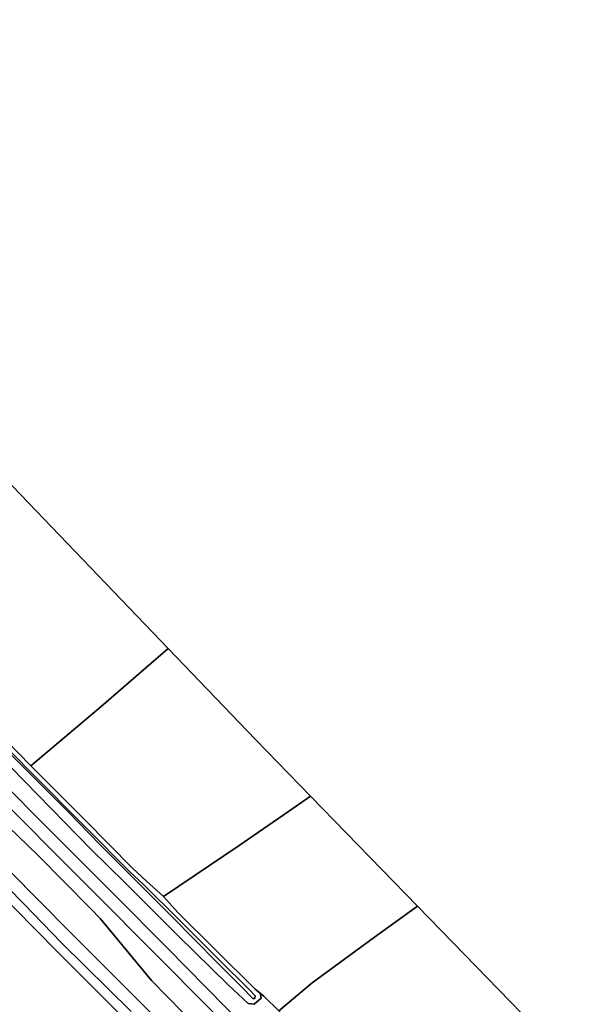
# Model space of a CAD drawing. Extents: x -26035517 to 31750492, y -9237385 to 8160032.
# Tile 152 of 256: x 14507431 to 14688865, y 6263536 to 6586226. Entities that reach past the tile are written whole.
import ezdxf

# ---------------------------------------------------------------- set-up
doc = ezdxf.new("R2010")
doc.units = 0
doc.layers.add('T-25', color=7, linetype='CONTINUOUS')

msp = doc.modelspace()

# ---------------------------------------------------------------- linework, layer by layer
at = {"layer": 'T-25', "color": 9}
for points in [[(14217222, 6605770, 6797), (14241697, 6581268, 6763), (14258588, 6564464, 6767), (14277856, 6545092, 6833), (14302295, 6520486, 6830), (14327567, 6495156, 6787), (14352456, 6470134, 6833), (14378919, 6443657, 6763), (14407081, 6415272, 6790), (14432266, 6390078, 6813), (14456689, 6365432, 6757), (14480226, 6341784, 6813), (14488661, 6334669, 6813), (14497603, 6327263, 6753), (14503721, 6321741, 6750), (14513332, 6312444, 6777), (14530590, 6294893, 6803), (14533891, 6291596, 6680), (14550635, 6271286, 6873), (14566021, 6255565, 6897)], [(14566021, 6255565, 6897), (14550635, 6271286, 6873), (14533891, 6291596, 6680), (14530590, 6294893, 6803), (14513332, 6312444, 6777), (14503721, 6321741, 6750), (14497603, 6327263, 6753), (14488661, 6334669, 6813), (14480226, 6341784, 6813), (14456689, 6365432, 6757), (14432266, 6390078, 6813), (14407081, 6415272, 6790), (14378919, 6443657, 6763), (14352456, 6470134, 6833), (14327567, 6495156, 6787), (14302295, 6520486, 6830), (14277856, 6545092, 6833), (14258588, 6564464, 6767), (14241697, 6581268, 6763), (14217222, 6605770, 6797)], [(14565267, 6245756, 6813), (14546903, 6264232, 6790), (14523998, 6287148, 6767), (14503986, 6307343, 6703), (14482777, 6328648, 6670), (14457713, 6353757, 6660), (14437227, 6374473, 6713), (14412818, 6398936, 6690), (14387617, 6424255, 6723), (14366133, 6445832, 6713), (14341989, 6470084, 6713), (14320433, 6491760, 6767), (14301175, 6511072, 6737), (14278302, 6534030, 6737), (14253314, 6558977, 6627), (14230589, 6581712, 6667), (14215633, 6596752, 6677)], [(14215633, 6596752, 6677), (14230589, 6581712, 6667), (14253314, 6558977, 6627), (14278302, 6534030, 6737), (14301175, 6511072, 6737), (14320433, 6491760, 6767), (14341989, 6470084, 6713), (14366133, 6445832, 6713), (14387617, 6424255, 6723), (14412818, 6398936, 6690), (14437227, 6374473, 6713), (14457713, 6353757, 6660), (14482777, 6328648, 6670), (14503986, 6307343, 6703), (14523998, 6287148, 6767), (14546903, 6264232, 6790), (14565267, 6245756, 6813), (14589445, 6221313, 6793), (14609444, 6201357, 6873), (14636219, 6174557, 6887), (14664582, 6146034, 6943), (14691879, 6118507, 6957)], [(14573693, 6258145, 6340), (14547693, 6284261, 6340), (14535875, 6296097, 6397), (14525943, 6306051, 6393), (14501073, 6331055, 6320), (14471301, 6360865, 6327), (14445790, 6386760, 6257), (14421921, 6410619, 6253), (14398741, 6434042, 6170), (14373844, 6459378, 6163), (14343498, 6489907, 6127), (14313530, 6519932, 6153), (14291296, 6542205, 6183), (14264421, 6569349, 6097), (14238157, 6595928, 6090)], [(14238157, 6595928, 6090), (14264421, 6569349, 6097), (14264421, 6569349, 6097), (14291296, 6542205, 6183), (14313530, 6519932, 6153), (14343498, 6489907, 6127), (14373844, 6459378, 6163), (14398741, 6434042, 6170), (14421921, 6410619, 6253), (14445790, 6386760, 6257), (14471301, 6360865, 6327), (14501073, 6331055, 6320), (14525943, 6306051, 6393), (14535875, 6296097, 6397), (14547693, 6284261, 6340), (14573693, 6258145, 6340), (14594904, 6236705, 6343), (14614222, 6217253, 6377), (14634752, 6196583, 6470), (14656314, 6174850, 6503), (14677791, 6153328, 6510), (14695698, 6135134, 6553)], [(14210487, 6595594, 6327), (14223609, 6582713, 6500), (14238357, 6567865, 6497), (14250533, 6555666, 6527), (14266653, 6539743, 6593), (14279500, 6527099, 6547), (14300287, 6505942, 6543), (14316461, 6489798, 6570), (14333475, 6472303, 6540), (14351637, 6454157, 6513), (14370228, 6435464, 6523), (14385184, 6420629, 6650), (14401396, 6404560, 6610), (14420416, 6385301, 6477), (14440804, 6364869, 6477), (14457744, 6347730, 6503), (14474926, 6330775, 6510), (14492907, 6312572, 6523), (14508842, 6296437, 6570), (14521124, 6283715, 6527), (14543932, 6261167, 6567)], [(14543932, 6261167, 6567), (14521124, 6283715, 6527), (14508842, 6296437, 6570), (14492907, 6312572, 6523), (14474926, 6330775, 6510), (14457744, 6347730, 6503), (14440804, 6364869, 6477), (14420416, 6385301, 6477), (14401396, 6404560, 6610), (14385184, 6420629, 6650), (14370228, 6435464, 6523), (14351637, 6454157, 6513), (14333475, 6472303, 6540), (14316461, 6489798, 6570), (14300287, 6505942, 6543), (14279500, 6527099, 6547), (14266653, 6539743, 6593), (14250533, 6555666, 6527), (14238357, 6567865, 6497), (14223609, 6582713, 6500), (14210487, 6595594, 6327)], [(14210487, 6595594, 6327), (14223609, 6582713, 6500), (14238357, 6567865, 6497), (14250533, 6555666, 6527), (14266653, 6539743, 6593), (14279500, 6527099, 6547), (14300287, 6505942, 6543), (14316461, 6489798, 6570), (14333475, 6472303, 6540), (14351637, 6454157, 6513), (14370228, 6435464, 6523), (14385184, 6420629, 6650), (14401396, 6404560, 6610), (14420416, 6385301, 6477), (14440804, 6364869, 6477), (14457744, 6347730, 6503), (14474926, 6330775, 6510), (14492907, 6312572, 6523), (14508842, 6296437, 6570), (14521124, 6283715, 6527), (14543932, 6261167, 6567)], [(14689869, 6110099, 4940), (14660566, 6139478, 4947), (14633537, 6166631, 4947), (14603003, 6197058, 4947), (14567300, 6233060, 4943), (14536978, 6263599, 4943), (14519760, 6280828, 4917), (14498875, 6301899, 4920), (14468211, 6332941, 4920), (14443961, 6357300, 4920), (14415342, 6386205, 4923), (14392897, 6408653, 4927), (14363454, 6438054, 4927), (14334984, 6466709, 4927), (14310075, 6491769, 4927), (14286666, 6515246, 4927), (14267525, 6534513, 4927), (14249537, 6552488, 4933), (14232319, 6569740, 4940), (14212025, 6590054, 4957)], [(14212025, 6590054, 4957), (14232319, 6569740, 4940), (14249537, 6552488, 4933), (14267525, 6534513, 4927), (14286666, 6515246, 4927), (14310075, 6491769, 4927), (14334984, 6466709, 4927), (14363454, 6438054, 4927), (14392897, 6408653, 4927), (14415342, 6386205, 4923), (14443961, 6357300, 4920), (14468211, 6332941, 4920), (14498875, 6301899, 4920), (14519760, 6280828, 4917), (14536978, 6263599, 4943), (14567300, 6233060, 4943)], [(14689869, 6110099, 4940), (14660566, 6139478, 4947), (14633537, 6166631, 4947), (14603003, 6197058, 4947), (14567300, 6233060, 4943), (14536978, 6263599, 4943), (14519760, 6280828, 4917), (14498875, 6301899, 4920), (14468211, 6332941, 4920), (14443961, 6357300, 4920), (14415342, 6386205, 4923), (14392897, 6408653, 4927), (14363454, 6438054, 4927), (14334984, 6466709, 4927), (14310075, 6491769, 4927), (14286666, 6515246, 4927), (14267525, 6534513, 4927), (14249537, 6552488, 4933), (14232319, 6569740, 4940), (14212025, 6590054, 4957)], [(14264421, 6569349, 6097), (14291296, 6542205, 6183), (14313530, 6519932, 6153), (14343498, 6489907, 6127), (14373844, 6459378, 6163), (14398741, 6434042, 6170), (14421921, 6410619, 6253), (14445790, 6386760, 6257), (14471301, 6360865, 6327), (14501073, 6331055, 6320), (14525943, 6306051, 6393), (14535875, 6296097, 6397)], [(14530590, 6294893, 6803), (14513332, 6312444, 6777), (14503721, 6321741, 6750), (14497603, 6327263, 6753), (14488661, 6334669, 6813), (14480226, 6341784, 6813), (14456689, 6365432, 6757), (14432266, 6390078, 6813), (14407081, 6415272, 6790), (14378919, 6443657, 6763), (14352456, 6470134, 6833), (14327567, 6495156, 6787), (14302295, 6520486, 6830), (14277856, 6545092, 6833), (14258588, 6564464, 6767)], [(14523998, 6287148, 6767), (14503986, 6307343, 6703), (14482777, 6328648, 6670), (14457713, 6353757, 6660), (14437227, 6374473, 6713), (14412818, 6398936, 6690), (14387617, 6424255, 6723), (14366133, 6445832, 6713), (14341989, 6470084, 6713), (14320433, 6491760, 6767), (14301175, 6511072, 6737), (14278302, 6534030, 6737), (14253314, 6558977, 6627)], [(14519760, 6280828, 4917), (14498875, 6301899, 4920), (14468211, 6332941, 4920), (14443961, 6357300, 4920), (14415342, 6386205, 4923), (14392897, 6408653, 4927), (14363454, 6438054, 4927), (14334984, 6466709, 4927), (14310075, 6491769, 4927), (14286666, 6515246, 4927), (14267525, 6534513, 4927), (14249537, 6552488, 4933)], [(14494724, 6358370, 4993), (14511039, 6341684, 4977), (14511039, 6341684, 4977), (14528745, 6324002, 5027), (14544444, 6308156, 5030), (14548993, 6303913, 5080), (14554516, 6298922, 5020), (14559266, 6293670, 5070), (14571711, 6281333, 5100), (14584643, 6268541, 5177), (14586264, 6267184, 5246), (14586601, 6265581, 5457), (14584241, 6263619, 5557), (14582337, 6263849, 5677), (14575792, 6269948, 5613), (14559349, 6285970, 5573), (14541960, 6303300, 5650), (14530742, 6314387, 5643), (14513343, 6332188, 5547), (14495882, 6350034, 5523)], [(14494724, 6358370, 4993), (14511039, 6341684, 4977), (14511039, 6341684, 4977), (14528745, 6324002, 5027), (14544444, 6308156, 5030), (14548993, 6303913, 5080), (14554516, 6298922, 5020), (14559266, 6293670, 5070), (14571711, 6281333, 5100), (14584643, 6268541, 5177), (14586264, 6267184, 5246), (14586601, 6265581, 5457), (14584241, 6263619, 5557), (14582337, 6263849, 5677), (14575792, 6269948, 5613), (14559349, 6285970, 5573), (14541960, 6303300, 5650), (14530742, 6314387, 5643), (14513343, 6332188, 5547), (14495882, 6350034, 5523)], [(14495256, 6354669, 4287), (14510514, 6339376, 4287), (14523165, 6326707, 4287), (14533655, 6315876, 4287), (14543426, 6306160, 4287), (14557174, 6292395, 4190), (14572290, 6277133, 4197), (14580134, 6269233, 4223), (14583835, 6265424, 4293), (14583835, 6265424, 4293), (14584532, 6265392, 4293), (14584580, 6266356, 4293), (14582701, 6268312, 4293), (14572689, 6278272, 4293), (14559669, 6291205, 4270), (14547862, 6302921, 4210), (14543414, 6307079, 4350), (14528858, 6321751, 4307), (14510988, 6339727, 4280), (14495984, 6354886, 4280)], [(14495984, 6354886, 4280), (14510988, 6339727, 4280), (14528858, 6321751, 4307), (14543414, 6307079, 4350), (14547862, 6302921, 4210), (14559669, 6291205, 4270), (14572689, 6278272, 4293), (14582701, 6268312, 4293), (14584580, 6266356, 4293), (14584532, 6265392, 4293), (14583835, 6265424, 4293), (14583835, 6265424, 4293), (14580134, 6269233, 4223), (14572290, 6277133, 4197), (14557174, 6292395, 4190), (14543426, 6306160, 4287), (14533655, 6315876, 4287), (14523165, 6326707, 4287), (14510514, 6339376, 4287), (14495256, 6354669, 4287)], [(14495256, 6354669, 4287), (14510514, 6339376, 4287), (14523165, 6326707, 4287), (14533655, 6315876, 4287), (14543426, 6306160, 4287), (14557174, 6292395, 4190), (14572290, 6277133, 4197), (14580134, 6269233, 4223), (14583835, 6265424, 4293), (14583835, 6265424, 4293), (14584532, 6265392, 4293), (14584580, 6266356, 4293), (14582701, 6268312, 4293), (14572689, 6278272, 4293), (14559669, 6291205, 4270), (14547862, 6302921, 4210), (14543414, 6307079, 4350), (14528858, 6321751, 4307), (14510988, 6339727, 4280), (14495984, 6354886, 4280)], [(14495882, 6350034, 5523), (14513343, 6332188, 5547), (14530742, 6314387, 5643), (14541960, 6303300, 5650), (14559349, 6285970, 5573), (14575792, 6269948, 5613), (14582337, 6263849, 5677), (14584241, 6263619, 5557), (14586601, 6265581, 5457), (14586264, 6267184, 5246), (14587469, 6266176, 5297), (14592399, 6261408, 5270)], [(14538387, 6299495, 6340), (14519426, 6318533, 6323), (14498317, 6339658, 6173)], [(14575010, 6262544, 6243), (14555723, 6282064, 6227), (14538387, 6299495, 6340), (14519426, 6318533, 6323), (14498317, 6339658, 6173)], [(14498317, 6339658, 6173), (14519426, 6318533, 6323), (14538387, 6299495, 6340), (14555723, 6282064, 6227), (14575010, 6262544, 6243)], [(14538387, 6299495, 6340), (14555723, 6282064, 6227), (14575010, 6262544, 6243), (14577428, 6260122, 6243), (14584371, 6253170, 6241), (14590447, 6247085, 6240), (14613397, 6223882, 6240), (14634243, 6202974, 6327), (14656417, 6180576, 6333), (14675475, 6161413, 6433), (14678929, 6157922, 6432), (14686359, 6150412, 6428), (14698643, 6137995, 6423), (14706494, 6130296, 6430), (14713102, 6123816, 6435), (14715034, 6121921, 6437), (14740039, 6096645, 6473), (14758928, 6077730, 6507), (14780734, 6055780, 6540), (14793037, 6043722, 6493)], [(14791438, 6039400, 6640), (14768175, 6062643, 6647), (14751180, 6079589, 6583), (14732203, 6098580, 6550), (14714206, 6116608, 6543), (14695698, 6135134, 6553), (14677791, 6153328, 6510), (14656314, 6174850, 6503), (14634752, 6196583, 6470), (14614222, 6217253, 6377), (14594904, 6236705, 6343), (14573693, 6258145, 6340), (14547693, 6284261, 6340), (14535875, 6296097, 6397)], [(14790203, 6030466, 7033), (14763757, 6056944, 7057), (14739689, 6080995, 7080), (14718720, 6102220, 7043), (14699324, 6121632, 7043), (14677448, 6143537, 7063), (14653903, 6167368, 7057), (14636702, 6184608, 7060), (14612470, 6208884, 7000), (14590264, 6231217, 6947), (14566021, 6255565, 6897), (14550635, 6271286, 6873), (14533891, 6291596, 6680), (14530590, 6294893, 6803)], [(14523998, 6287148, 6767), (14546903, 6264232, 6790), (14565267, 6245756, 6813), (14589445, 6221313, 6793), (14609444, 6201357, 6873), (14636219, 6174557, 6887), (14664582, 6146034, 6943), (14691879, 6118507, 6957), (14710250, 6100142, 6947), (14729728, 6080456, 6950), (14746976, 6063243, 6940), (14757959, 6052054, 6937), (14773849, 6032067, 6933), (14783110, 6022788, 6910)], [(14776938, 6022649, 4913), (14752686, 6047046, 4917), (14725408, 6074475, 4930), (14689869, 6110099, 4940), (14660566, 6139478, 4947), (14633537, 6166631, 4947), (14603003, 6197058, 4947), (14567300, 6233060, 4943), (14536978, 6263599, 4943), (14519760, 6280828, 4917)], [(14592399, 6261408, 5270), (14587469, 6266176, 5297)]]:
    msp.add_polyline3d(points, dxfattribs=at)
for points in [[(14556083, 6380151, 5120), (14534169, 6361159, 5023), (14511039, 6341684, 4977), (14494724, 6358370, 4993), (14479300, 6373466, 4933), (14469031, 6383889, 4897), (14464190, 6388883, 5000), (14462249, 6391151, 5320), (14466636, 6395518, 5337), (14471630, 6400729, 5213), (14477467, 6407360, 5153), (14485412, 6416433, 5157), (14493468, 6425484, 5157), (14502628, 6435858, 5127), (14556083, 6380151, 5120)], [(14556083, 6380151, 5120), (14584667, 6350362, 5320), (14602780, 6331744, 5100), (14595518, 6326673, 5100), (14579378, 6315552, 5117), (14554516, 6298922, 5020), (14548993, 6303913, 5080), (14544444, 6308156, 5030), (14528745, 6324002, 5027), (14511039, 6341684, 4977), (14534169, 6361159, 5023), (14556083, 6380151, 5120)], [(14602780, 6331744, 5100), (14637822, 6295727, 5247), (14623707, 6285502, 5247), (14603310, 6270563, 5200), (14592399, 6261408, 5270), (14587469, 6266176, 5297), (14586264, 6267184, 5246), (14584643, 6268541, 5177), (14571711, 6281333, 5100), (14559266, 6293670, 5070), (14554516, 6298922, 5020), (14579378, 6315552, 5117), (14595518, 6326673, 5100), (14602780, 6331744, 5100)], [(14683511, 6248766, 5167), (14660732, 6232393, 5163), (14642253, 6219145, 5103), (14637037, 6215488, 5020), (14619763, 6232924, 5033), (14601366, 6251615, 5037), (14592399, 6261408, 5270), (14603310, 6270563, 5200), (14623707, 6285502, 5247), (14637822, 6295727, 5247), (14683511, 6248766, 5167)]]:
    msp.add_polyline3d(points, close=True, dxfattribs=at)

doc.saveas('drawing.dxf')
